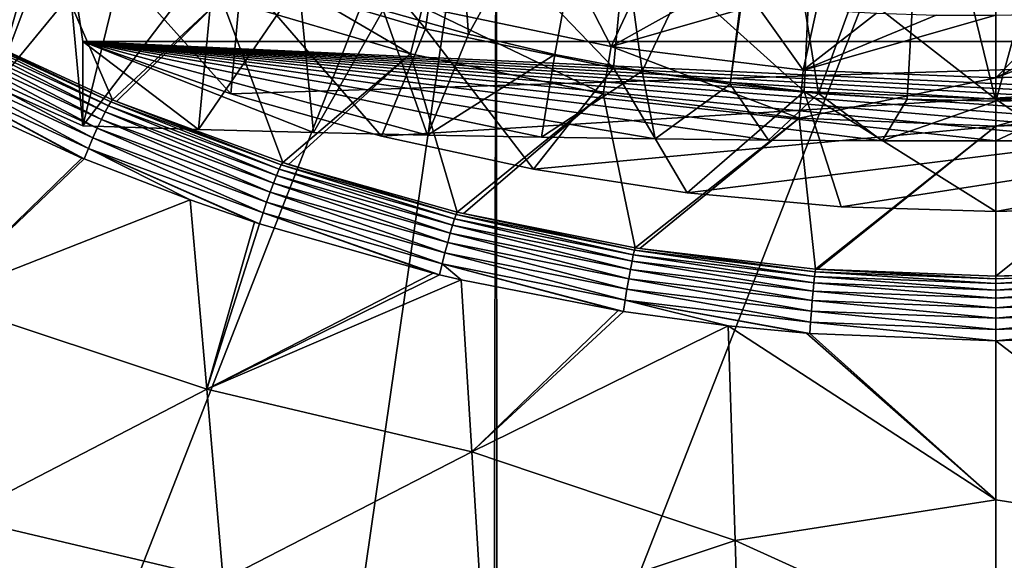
# Model space of a CAD drawing. Header units: metres. Extents: x -22 to 72, y -237 to 23.
# Tile 17 of 256: x -5.01 to 0.04, y -232.99 to -230.21. Entities that reach past the tile are written whole.
import ezdxf

# ---------------------------------------------------------------- set-up
doc = ezdxf.new("R2010")
doc.units = ezdxf.units.M
doc.layers.add('solid_509588_MEDIA_SW0001', color=7, linetype='CONTINUOUS')

msp = doc.modelspace()

# ---------------------------------------------------------------- linework, layer by layer
at = {"layer": 'solid_509588_MEDIA_SW0001'}
for points in [[(-5.131624, -228.319504, 291.315918), (-5.113569, -234.879593, 291.31427), (-2.565586, -228.360062, 291.411469)], [(-5.113569, -234.879593, 291.31427), (-3.510595, -234.912155, 291.382477), (-2.565586, -228.360062, 291.411469)], [(-3.510595, -234.912155, 291.382477), (-2.581462, -234.925323, 291.410309), (-2.565586, -228.360062, 291.411469)], [(-2.581462, -234.925323, 291.410309), (-2.562755, -234.925537, 291.410797), (-2.565586, -228.360062, 291.411469)], [(-2.565586, -228.360062, 291.411469), (-2.562755, -234.925537, 291.410797), (0, -228.377975, 291.443756)], [(0, -228.377975, 291.443756), (2.576303, -234.925766, 291.408142), (2.577901, -228.360229, 291.40921)], [(-2.562755, -234.925537, 291.410797), (0, -234.940979, 291.443756), (0, -228.377975, 291.443756)], [(0, -228.377975, 291.443756), (0, -234.940979, 291.443756), (2.576303, -234.925766, 291.408142)], [(-2.821117, -228.810715, 263.163055), (-2.70877, -230.285095, 263.37027), (-3.147851, -230.161972, 263.352966)], [(-2.821117, -228.810715, 263.163055), (-2.013963, -229.024872, 263.193146), (-2.70877, -230.285095, 263.37027)], [(-2.013963, -229.024872, 263.193146), (-2.264903, -230.389633, 263.384949), (-2.70877, -230.285095, 263.37027)], [(-2.013963, -229.024872, 263.193146), (-1.816592, -230.475494, 263.397034), (-2.264903, -230.389633, 263.384949)], [(-2.013963, -229.024872, 263.193146), (-1.190827, -229.166824, 263.213104), (-1.816592, -230.475494, 263.397034)], [(-1.158178, -229.046158, 263.196136), (-0.911658, -230.590256, 263.413147), (-1.365417, -230.542374, 263.406433)], [(-1.190827, -229.166824, 263.213104), (-1.158178, -229.046158, 263.196136), (-1.365417, -230.542374, 263.406433)], [(-1.158178, -229.046158, 263.196136), (-0.371601, -229.111023, 263.205261), (-0.911658, -230.590256, 263.413147)], [(-0.371601, -229.111023, 263.205261), (-0.456631, -230.618973, 263.417206), (-0.911658, -230.590256, 263.413147)], [(-0.371601, -229.111023, 263.205261), (0, -230.628601, 263.418549), (-0.456631, -230.618973, 263.417206)], [(-0.371601, -229.111023, 263.205261), (0.417764, -229.10907, 263.204987), (0, -230.628601, 263.418549)], [(0.417764, -229.10907, 263.204987), (0.456632, -230.618973, 263.417206), (0, -230.628601, 263.418549)], [(-1.190827, -229.166824, 263.213104), (-1.365417, -230.542374, 263.406433), (-1.816592, -230.475494, 263.397034)], [(-5.680336, -229.194656, 271.800537), (-5.142981, -230.553238, 264.098846), (-4.794254, -229.623627, 271.86084)], [(-5.830291, -229.295029, 273.076935), (-4.92114, -229.735168, 273.138794), (-5.381046, -230.233185, 268.063293)], [(-5.587245, -230.331787, 264.067719), (-5.24261, -229.27684, 263.228577), (-4.839731, -229.488739, 263.258331)], [(-3.739367, -229.281067, 271.812683), (-3.875131, -229.97876, 271.910736), (-2.929892, -230.257431, 271.949921)], [(-2.828429, -229.557343, 271.851532), (-3.739367, -229.281067, 271.812683), (-2.929892, -230.257431, 271.949921)], [(-5.142981, -230.553238, 264.098846), (-5.587245, -230.331787, 264.067719), (-4.839731, -229.488739, 263.258331)], [(-5.142981, -230.553238, 264.098846), (-4.839731, -229.488739, 263.258331), (-4.427948, -229.683578, 263.285736)], [(-2.828429, -229.557343, 271.851532), (-2.929892, -230.257431, 271.949921), (-1.96427, -230.457932, 271.978088)], [(-1.896874, -229.756134, 271.879456), (-2.828429, -229.557343, 271.851532), (-1.96427, -230.457932, 271.978088)], [(-4.794254, -229.623627, 271.86084), (-5.142981, -230.553238, 264.098846), (-4.689734, -230.756195, 264.12735)], [(-4.689734, -230.322556, 267.212891), (-4.794254, -229.623627, 271.86084), (-4.689734, -230.756195, 264.12735)], [(-3.928928, -230.590775, 267.422424), (-3.875131, -229.97876, 271.910736), (-4.794254, -229.623627, 271.86084)], [(-4.689734, -230.322556, 267.212891), (-3.928928, -230.590775, 267.422424), (-4.794254, -229.623627, 271.86084)], [(-4.689734, -230.756195, 264.12735), (-5.142981, -230.553238, 264.098846), (-4.427948, -229.683578, 263.285736)], [(-4.689734, -230.756195, 264.12735), (-4.427948, -229.683578, 263.285736), (-4.008361, -229.86087, 263.310638)], [(-4.92114, -229.735168, 273.138794), (-4.536582, -230.621857, 267.986115), (-5.381046, -230.233185, 268.063293)], [(-4.92114, -229.735168, 273.138794), (-3.97701, -230.09996, 273.190063), (-4.536582, -230.621857, 267.986115)], [(-1.896874, -229.756134, 271.879456), (-1.96427, -230.457932, 271.978088), (-0.985587, -230.57872, 271.995056)], [(-0.951919, -229.875961, 271.896301), (-1.896874, -229.756134, 271.879456), (-0.985587, -230.57872, 271.995056)], [(-4.095118, -230.773941, 264.001038), (-4.689734, -230.756195, 264.12735), (-4.008361, -229.86087, 263.310638)], [(-4.095118, -230.773941, 264.001038), (-4.008361, -229.86087, 263.310638), (-3.581081, -230.020554, 263.333099)], [(-3.896178, -229.865692, 273.157135), (-3.00716, -230.38588, 273.230255), (-3.97701, -230.09996, 273.190063)], [(-3.896178, -229.865692, 273.157135), (-2.945451, -230.145966, 273.196533), (-3.00716, -230.38588, 273.230255)], [(-0.951919, -229.875961, 271.896301), (-0.985587, -230.57872, 271.995056), (0, -230.619095, 272.000732)], [(-0.951919, -229.875961, 271.896301), (0, -230.619095, 272.000732), (0, -229.916, 271.901917)], [(0.951922, -229.875961, 271.896301), (0, -229.916, 271.901917), (0.985584, -230.57872, 271.995056)], [(0, -229.916, 271.901917), (0, -230.619095, 272.000732), (0.985584, -230.57872, 271.995056)], [(-3.928928, -230.590775, 267.422424), (-3.15651, -230.809372, 267.593231), (-3.875131, -229.97876, 271.910736)], [(-3.15651, -230.809372, 267.593231), (-2.929892, -230.257431, 271.949921), (-3.875131, -229.97876, 271.910736)], [(-3.505284, -230.789444, 263.890747), (-4.095118, -230.773941, 264.001038), (-3.581081, -230.020554, 263.333099)], [(-3.505284, -230.789444, 263.890747), (-3.581081, -230.020554, 263.333099), (-3.147851, -230.161972, 263.352966)], [(-2.148716, -230.011322, 273.447327), (-1.975521, -230.347366, 273.224823), (-2.945451, -230.145966, 273.196533)], [(-2.148716, -230.011322, 273.447327), (-1.843222, -230.060547, 273.456909), (-1.975521, -230.347366, 273.224823)], [(-1.843222, -230.060547, 273.456909), (-1.536763, -230.101776, 273.465332), (-1.975521, -230.347366, 273.224823)], [(-3.97701, -230.09996, 273.190063), (-4.517171, -230.629883, 267.984497), (-4.536582, -230.621857, 267.986115)], [(-3.97701, -230.09996, 273.190063), (-3.663261, -230.944656, 267.919861), (-4.517171, -230.629883, 267.984497)], [(-3.97701, -230.09996, 273.190063), (-3.00716, -230.38588, 273.230255), (-3.663261, -230.944656, 267.919861)], [(-1.536763, -230.101776, 273.465332), (-1.229423, -230.13501, 273.472595), (-1.975521, -230.347366, 273.224823)], [(-2.919018, -230.802673, 263.796661), (-3.505284, -230.789444, 263.890747), (-3.147851, -230.161972, 263.352966)], [(-2.919018, -230.802673, 263.796661), (-3.147851, -230.161972, 263.352966), (-2.70877, -230.285095, 263.37027)], [(-2.945451, -230.145966, 273.196533), (-2.016724, -230.591537, 273.259155), (-3.00716, -230.38588, 273.230255)], [(-2.945451, -230.145966, 273.196533), (-1.975521, -230.347366, 273.224823), (-2.016724, -230.591537, 273.259155)], [(-1.229423, -230.13501, 273.472595), (-0.99054, -230.468933, 273.241913), (-1.975521, -230.347366, 273.224823)], [(-1.229423, -230.13501, 273.472595), (-0.921696, -230.160202, 273.478699), (-0.99054, -230.468933, 273.241913)], [(-0.921696, -230.160202, 273.478699), (-0.614139, -230.177368, 273.483643), (-0.99054, -230.468933, 273.241913)], [(-0.614139, -230.177368, 273.483643), (-0.306843, -230.186554, 273.487427), (-0.99054, -230.468933, 273.241913)], [(0.963424, -230.139709, 273.491119), (0.99054, -230.468933, 273.241913), (0, -230.509491, 273.24762)], [(0.642964, -230.16449, 273.491974), (0.963424, -230.139709, 273.491119), (0, -230.509491, 273.24762)], [(0.321741, -230.180527, 273.491608), (0.642964, -230.16449, 273.491974), (0, -230.509491, 273.24762)], [(0.321741, -230.180527, 273.491608), (0, -230.509491, 273.24762), (0, -230.18779, 273.490051)], [(-0.306843, -230.186554, 273.487427), (0, -230.18779, 273.490051), (-0.99054, -230.468933, 273.241913)], [(0, -230.18779, 273.490051), (0, -230.509491, 273.24762), (-0.99054, -230.468933, 273.241913)], [(-5.425454, -230.290939, 267.904236), (-5.406281, -230.262146, 267.952332), (-4.575035, -230.683716, 267.827698)], [(-5.406281, -230.262146, 267.952332), (-5.391263, -230.24263, 268.006195), (-4.558649, -230.653412, 267.875427)], [(-5.406281, -230.262146, 267.952332), (-4.558649, -230.653412, 267.875427), (-4.575035, -230.683716, 267.827698)], [(-5.391263, -230.24263, 268.006195), (-5.381046, -230.233185, 268.063293), (-4.545694, -230.632507, 267.928925)], [(-5.391263, -230.24263, 268.006195), (-4.545694, -230.632507, 267.928925), (-4.558649, -230.653412, 267.875427)], [(-4.545694, -230.632507, 267.928925), (-5.381046, -230.233185, 268.063293), (-4.536582, -230.621857, 267.986115)], [(-3.15651, -230.809372, 267.593231), (-2.374908, -230.978897, 267.725677), (-2.929892, -230.257431, 271.949921)], [(-2.374908, -230.978897, 267.725677), (-1.96427, -230.457932, 271.978088), (-2.929892, -230.257431, 271.949921)], [(-5.473138, -230.371552, 267.832642), (-5.448032, -230.327896, 267.863831), (-4.61547, -230.767578, 267.756561)], [(-5.448032, -230.327896, 267.863831), (-5.425454, -230.290939, 267.904236), (-4.594222, -230.72226, 267.787567)], [(-5.448032, -230.327896, 267.863831), (-4.594222, -230.72226, 267.787567), (-4.61547, -230.767578, 267.756561)], [(-5.425454, -230.290939, 267.904236), (-4.575035, -230.683716, 267.827698), (-4.594222, -230.72226, 267.787567)], [(-4.689734, -230.322556, 267.212891), (-4.689734, -230.756195, 264.12735), (-4.095118, -230.773941, 264.001038)], [(-4.689734, -230.322556, 267.212891), (-4.095118, -230.773941, 264.001038), (-3.505284, -230.789444, 263.890747)], [(-4.689734, -230.322556, 267.212891), (-3.505284, -230.789444, 263.890747), (-2.919018, -230.802673, 263.796661)], [(-4.689734, -230.322556, 267.212891), (-2.919018, -230.802673, 263.796661), (-2.33481, -230.813599, 263.718903)], [(-4.689734, -230.322556, 267.212891), (-2.33481, -230.813599, 263.718903), (-1.751137, -230.822174, 263.657867)], [(-4.689734, -230.322556, 267.212891), (-1.751137, -230.822174, 263.657867), (-1.167629, -230.828354, 263.613922)], [(-4.689734, -230.322556, 267.212891), (-1.167629, -230.828354, 263.613922), (-0.583984, -230.832077, 263.587402)], [(-4.689734, -230.322556, 267.212891), (-0.583984, -230.832077, 263.587402), (0, -230.833328, 263.578491)], [(0.583996, -230.832077, 263.587402), (-4.689734, -230.322556, 267.212891), (0, -230.833328, 263.578491)], [(4.689734, -230.322556, 267.212891), (-3.928928, -230.590775, 267.422424), (-4.689734, -230.322556, 267.212891)], [(1.167649, -230.828354, 263.613922), (-4.689734, -230.322556, 267.212891), (0.583996, -230.832077, 263.587402)], [(1.751163, -230.822174, 263.657867), (-4.689734, -230.322556, 267.212891), (1.167649, -230.828354, 263.613922)], [(2.334841, -230.813599, 263.718933), (-4.689734, -230.322556, 267.212891), (1.751163, -230.822174, 263.657867)], [(2.919046, -230.802673, 263.796661), (-4.689734, -230.322556, 267.212891), (2.334841, -230.813599, 263.718933)], [(3.505303, -230.789444, 263.890778), (-4.689734, -230.322556, 267.212891), (2.919046, -230.802673, 263.796661)], [(4.095126, -230.773941, 264.001038), (-4.689734, -230.322556, 267.212891), (3.505303, -230.789444, 263.890778)], [(4.689734, -230.756195, 264.12735), (-4.689734, -230.322556, 267.212891), (4.095126, -230.773941, 264.001038)], [(4.689734, -230.322556, 267.212891), (-4.689734, -230.322556, 267.212891), (4.689734, -230.756195, 264.12735)], [(4.689734, -230.322556, 267.212891), (-3.15651, -230.809372, 267.593231), (-3.928928, -230.590775, 267.422424)], [(4.689734, -230.322556, 267.212891), (-2.374908, -230.978897, 267.725677), (-3.15651, -230.809372, 267.593231)], [(-2.919018, -230.802673, 263.796661), (-2.70877, -230.285095, 263.37027), (-2.264903, -230.389633, 263.384949)], [(4.689734, -230.322556, 267.212891), (-1.586738, -231.09967, 267.820038), (-2.374908, -230.978897, 267.725677)], [(4.689734, -230.322556, 267.212891), (-0.794473, -231.171982, 267.876526), (-1.586738, -231.09967, 267.820038)], [(4.689734, -230.322556, 267.212891), (0, -231.196075, 267.895355), (-0.794473, -231.171982, 267.876526)], [(4.689734, -230.322556, 267.212891), (0.794472, -231.171982, 267.876526), (0, -231.196075, 267.895355)], [(-5.49979, -230.420227, 267.81192), (-5.473138, -230.371552, 267.832642), (-4.637963, -230.817902, 267.735901)], [(-5.473138, -230.371552, 267.832642), (-4.61547, -230.767578, 267.756561), (-4.637963, -230.817902, 267.735901)], [(-1.975521, -230.347366, 273.224823), (-1.011018, -230.715668, 273.276611), (-2.016724, -230.591537, 273.259155)], [(-1.975521, -230.347366, 273.224823), (-0.99054, -230.468933, 273.241913), (-1.011018, -230.715668, 273.276611)], [(-5.526951, -230.472015, 267.80246), (-5.49979, -230.420227, 267.81192), (-4.660833, -230.871292, 267.726349)], [(-5.49979, -230.420227, 267.81192), (-4.637963, -230.817902, 267.735901), (-4.660833, -230.871292, 267.726349)], [(-3.00716, -230.38588, 273.230255), (-3.633174, -230.954422, 267.917816), (-3.663261, -230.944656, 267.919861)], [(-3.00716, -230.38588, 273.230255), (-2.766965, -231.198517, 267.866516), (-3.633174, -230.954422, 267.917816)], [(-3.00716, -230.38588, 273.230255), (-2.016724, -230.591537, 273.259155), (-2.766965, -231.198517, 267.866516)], [(-2.33481, -230.813599, 263.718903), (-2.919018, -230.802673, 263.796661), (-2.264903, -230.389633, 263.384949)], [(-2.33481, -230.813599, 263.718903), (-2.264903, -230.389633, 263.384949), (-1.816592, -230.475494, 263.397034)], [(-5.553868, -230.525513, 267.804718), (-5.526951, -230.472015, 267.80246), (-4.694668, -230.920944, 267.729218)], [(-5.526951, -230.472015, 267.80246), (-4.683231, -230.92569, 267.728302), (-4.694668, -230.920944, 267.729218)], [(-5.526951, -230.472015, 267.80246), (-4.660833, -230.871292, 267.726349), (-4.683231, -230.92569, 267.728302)], [(-2.374908, -230.978897, 267.725677), (-1.586738, -231.09967, 267.820038), (-1.96427, -230.457932, 271.978088)], [(-1.751137, -230.822174, 263.657867), (-2.33481, -230.813599, 263.718903), (-1.816592, -230.475494, 263.397034)], [(-1.586738, -231.09967, 267.820038), (-0.985587, -230.57872, 271.995056), (-1.96427, -230.457932, 271.978088)], [(-1.751137, -230.822174, 263.657867), (-1.816592, -230.475494, 263.397034), (-1.365417, -230.542374, 263.406433)], [(-0.99054, -230.468933, 273.241913), (0, -230.509491, 273.24762), (-1.011018, -230.715668, 273.276611)], [(0.99054, -230.468933, 273.241913), (1.011018, -230.715668, 273.276611), (0, -230.757065, 273.28241)], [(0, -230.509491, 273.24762), (0.99054, -230.468933, 273.241913), (0, -230.757065, 273.28241)], [(-5.441372, -231.647491, 267.886627), (-5.553868, -230.525513, 267.804718), (-4.694668, -230.920944, 267.729218)], [(0, -230.509491, 273.24762), (0, -230.757065, 273.28241), (-1.011018, -230.715668, 273.276611)], [(-1.167629, -230.828354, 263.613922), (-1.751137, -230.822174, 263.657867), (-1.365417, -230.542374, 263.406433)], [(-1.586738, -231.09967, 267.820038), (-0.794473, -231.171982, 267.876526), (-0.985587, -230.57872, 271.995056)], [(-1.167629, -230.828354, 263.613922), (-1.365417, -230.542374, 263.406433), (-0.911658, -230.590256, 263.413147)], [(0, -231.196075, 267.895355), (0, -230.619095, 272.000732), (-0.985587, -230.57872, 271.995056)], [(-0.794473, -231.171982, 267.876526), (0, -231.196075, 267.895355), (-0.985587, -230.57872, 271.995056)], [(0.794472, -231.171982, 267.876526), (0.985584, -230.57872, 271.995056), (0, -230.619095, 272.000732)], [(-3.681553, -230.978287, 267.809784), (-4.558649, -230.653412, 267.875427), (-4.545694, -230.632507, 267.928925)], [(-3.670915, -230.956268, 267.862976), (-4.545694, -230.632507, 267.928925), (-4.536582, -230.621857, 267.986115)], [(-3.670915, -230.956268, 267.862976), (-3.681553, -230.978287, 267.809784), (-4.545694, -230.632507, 267.928925)], [(-3.670915, -230.956268, 267.862976), (-4.536582, -230.621857, 267.986115), (-4.517171, -230.629883, 267.984497)], [(-3.670915, -230.956268, 267.862976), (-4.517171, -230.629883, 267.984497), (-3.663261, -230.944656, 267.919861)], [(-2.016724, -230.591537, 273.259155), (-2.735141, -231.206161, 267.864899), (-2.766965, -231.198517, 267.866516)], [(-2.016724, -230.591537, 273.259155), (-1.853117, -231.381256, 267.828125), (-2.735141, -231.206161, 267.864899)], [(-2.016724, -230.591537, 273.259155), (-1.011018, -230.715668, 273.276611), (-1.853117, -231.381256, 267.828125)], [(-0.583984, -230.832077, 263.587402), (-1.167629, -230.828354, 263.613922), (-0.911658, -230.590256, 263.413147)], [(-0.583984, -230.832077, 263.587402), (-0.911658, -230.590256, 263.413147), (-0.456631, -230.618973, 263.417206)], [(-0.583984, -230.832077, 263.587402), (-0.456631, -230.618973, 263.417206), (0, -230.628601, 263.418549)], [(0, -230.833328, 263.578491), (-0.583984, -230.832077, 263.587402), (0, -230.628601, 263.418549)], [(0.456632, -230.618973, 263.417206), (0, -230.833328, 263.578491), (0, -230.628601, 263.418549)], [(0.456632, -230.618973, 263.417206), (0.583996, -230.832077, 263.587402), (0, -230.833328, 263.578491)], [(0.794472, -231.171982, 267.876526), (0, -230.619095, 272.000732), (0, -231.196075, 267.895355)], [(-3.710495, -231.049637, 267.722321), (-4.594222, -230.72226, 267.787567), (-4.575035, -230.683716, 267.827698)], [(-3.694915, -231.009811, 267.762299), (-4.575035, -230.683716, 267.827698), (-4.558649, -230.653412, 267.875427)], [(-3.694915, -231.009811, 267.762299), (-3.710495, -231.049637, 267.722321), (-4.575035, -230.683716, 267.827698)], [(-3.681553, -230.978287, 267.809784), (-3.694915, -231.009811, 267.762299), (-4.558649, -230.653412, 267.875427)], [(-3.727697, -231.096283, 267.691406), (-4.61547, -230.767578, 267.756561), (-4.594222, -230.72226, 267.787567)], [(-3.710495, -231.049637, 267.722321), (-3.727697, -231.096283, 267.691406), (-4.594222, -230.72226, 267.787567)], [(-1.011018, -230.715668, 273.276611), (-1.828514, -231.385147, 267.827332), (-1.853117, -231.381256, 267.828125)], [(-1.011018, -230.715668, 273.276611), (-0.927372, -231.49118, 267.806366), (-1.828514, -231.385147, 267.827332)], [(-1.011018, -230.715668, 273.276611), (0, -230.757065, 273.28241), (-0.927372, -231.49118, 267.806366)], [(1.011018, -230.715668, 273.276611), (0, -231.527298, 267.80188), (0, -230.757065, 273.28241)], [(0.916445, -231.492035, 267.806213), (0, -231.527298, 267.80188), (1.011018, -230.715668, 273.276611)], [(-3.745868, -231.147934, 267.670685), (-4.637963, -230.817902, 267.735901), (-4.61547, -230.767578, 267.756561)], [(-3.727697, -231.096283, 267.691406), (-3.745868, -231.147934, 267.670685), (-4.61547, -230.767578, 267.756561)], [(0, -230.757065, 273.28241), (-0.91645, -231.492035, 267.806213), (-0.927372, -231.49118, 267.806366)], [(0, -230.757065, 273.28241), (0, -231.527298, 267.80188), (-0.91645, -231.492035, 267.806213)], [(-3.764315, -231.202637, 267.66098), (-4.660833, -230.871292, 267.726349), (-4.637963, -230.817902, 267.735901)], [(-3.745868, -231.147934, 267.670685), (-3.764315, -231.202637, 267.66098), (-4.637963, -230.817902, 267.735901)], [(-4.139025, -231.136108, 267.687012), (-4.683231, -230.92569, 267.728302), (-4.660833, -230.871292, 267.726349)], [(-3.808235, -231.249832, 267.664337), (-4.139025, -231.136108, 267.687012), (-4.660833, -230.871292, 267.726349)], [(-3.782497, -231.258255, 267.662659), (-3.808235, -231.249832, 267.664337), (-4.660833, -230.871292, 267.726349)], [(-3.764315, -231.202637, 267.66098), (-3.782497, -231.258255, 267.662659), (-4.660833, -230.871292, 267.726349)], [(-5.441372, -231.647491, 267.886627), (-4.694668, -230.920944, 267.729218), (-4.683231, -230.92569, 267.728302)], [(-5.441372, -231.647491, 267.886627), (-4.683231, -230.92569, 267.728302), (-4.139025, -231.136108, 267.687012)], [(-2.79118, -231.266388, 267.709625), (-3.694915, -231.009811, 267.762299), (-3.681553, -230.978287, 267.809784)], [(-2.781026, -231.233887, 267.756927), (-3.681553, -230.978287, 267.809784), (-3.670915, -230.956268, 267.862976)], [(-2.781026, -231.233887, 267.756927), (-2.79118, -231.266388, 267.709625), (-3.681553, -230.978287, 267.809784)], [(-2.772906, -231.210953, 267.809906), (-3.670915, -230.956268, 267.862976), (-3.663261, -230.944656, 267.919861)], [(-2.772906, -231.210953, 267.809906), (-2.781026, -231.233887, 267.756927), (-3.670915, -230.956268, 267.862976)], [(-2.772906, -231.210953, 267.809906), (-3.663261, -230.944656, 267.919861), (-3.633174, -230.954422, 267.917816)], [(-2.772906, -231.210953, 267.809906), (-3.633174, -230.954422, 267.917816), (-2.766965, -231.198517, 267.866516)], [(-2.802983, -231.307266, 267.6698), (-3.710495, -231.049637, 267.722321), (-3.694915, -231.009811, 267.762299)], [(-2.79118, -231.266388, 267.709625), (-2.802983, -231.307266, 267.6698), (-3.694915, -231.009811, 267.762299)], [(-2.81599, -231.35495, 267.638916), (-3.727697, -231.096283, 267.691406), (-3.710495, -231.049637, 267.722321)], [(-2.802983, -231.307266, 267.6698), (-2.81599, -231.35495, 267.638916), (-3.710495, -231.049637, 267.722321)], [(-4.053297, -232.108109, 267.774933), (-5.441372, -231.647491, 267.886627), (-4.139025, -231.136108, 267.687012)], [(-4.053297, -232.108109, 267.774933), (-4.139025, -231.136108, 267.687012), (-3.808235, -231.249832, 267.664337)], [(-2.829711, -231.407654, 267.618164), (-3.745868, -231.147934, 267.670685), (-3.727697, -231.096283, 267.691406)], [(-2.81599, -231.35495, 267.638916), (-2.829711, -231.407654, 267.618164), (-3.727697, -231.096283, 267.691406)], [(-2.843627, -231.463394, 267.608337), (-3.764315, -231.202637, 267.66098), (-3.745868, -231.147934, 267.670685)], [(-2.829711, -231.407654, 267.618164), (-2.843627, -231.463394, 267.608337), (-3.745868, -231.147934, 267.670685)], [(-2.891244, -231.511765, 267.61145), (-3.782497, -231.258255, 267.662659), (-3.764315, -231.202637, 267.66098)], [(-2.857376, -231.519974, 267.609772), (-2.891244, -231.511765, 267.61145), (-3.764315, -231.202637, 267.66098)], [(-2.843627, -231.463394, 267.608337), (-2.857376, -231.519974, 267.609772), (-3.764315, -231.202637, 267.66098)], [(-1.869284, -231.451157, 267.671722), (-2.79118, -231.266388, 267.709625), (-2.781026, -231.233887, 267.756927)], [(-1.862508, -231.417923, 267.718872), (-2.781026, -231.233887, 267.756927), (-2.772906, -231.210953, 267.809906)], [(-1.862508, -231.417923, 267.718872), (-1.869284, -231.451157, 267.671722), (-2.781026, -231.233887, 267.756927)], [(-1.857086, -231.394318, 267.771667), (-2.772906, -231.210953, 267.809906), (-2.766965, -231.198517, 267.866516)], [(-1.857086, -231.394318, 267.771667), (-1.862508, -231.417923, 267.718872), (-2.772906, -231.210953, 267.809906)], [(-1.857086, -231.394318, 267.771667), (-2.766965, -231.198517, 267.866516), (-2.735141, -231.206161, 267.864899)], [(-1.857086, -231.394318, 267.771667), (-2.735141, -231.206161, 267.864899), (-1.853117, -231.381256, 267.828125)], [(-4.053297, -232.108109, 267.774933), (-3.808235, -231.249832, 267.664337), (-3.782497, -231.258255, 267.662659)], [(-4.053297, -232.108109, 267.774933), (-3.782497, -231.258255, 267.662659), (-2.891244, -231.511765, 267.61145)], [(-1.877158, -231.492767, 267.631958), (-2.802983, -231.307266, 267.6698), (-2.79118, -231.266388, 267.709625)], [(-1.869284, -231.451157, 267.671722), (-1.877158, -231.492767, 267.631958), (-2.79118, -231.266388, 267.709625)], [(-1.885837, -231.541229, 267.601135), (-2.81599, -231.35495, 267.638916), (-2.802983, -231.307266, 267.6698)], [(-1.877158, -231.492767, 267.631958), (-1.885837, -231.541229, 267.601135), (-2.802983, -231.307266, 267.6698)], [(-1.894994, -231.594681, 267.580353), (-2.829711, -231.407654, 267.618164), (-2.81599, -231.35495, 267.638916)], [(-1.885837, -231.541229, 267.601135), (-1.894994, -231.594681, 267.580353), (-2.81599, -231.35495, 267.638916)], [(-0.931809, -231.528625, 267.697296), (-1.862508, -231.417923, 267.718872), (-1.857086, -231.394318, 267.771667)], [(-0.929205, -231.504623, 267.75), (-1.857086, -231.394318, 267.771667), (-1.853117, -231.381256, 267.828125)], [(-0.929205, -231.504623, 267.75), (-0.931809, -231.528625, 267.697296), (-1.857086, -231.394318, 267.771667)], [(-0.929205, -231.504623, 267.75), (-1.853117, -231.381256, 267.828125), (-1.828514, -231.385147, 267.827332)], [(-0.929205, -231.504623, 267.75), (-1.828514, -231.385147, 267.827332), (-0.927372, -231.49118, 267.806366)], [(-1.904287, -231.651154, 267.570404), (-2.843627, -231.463394, 267.608337), (-2.829711, -231.407654, 267.618164)], [(-1.894994, -231.594681, 267.580353), (-1.904287, -231.651154, 267.570404), (-2.829711, -231.407654, 267.618164)], [(-0.935095, -231.562302, 267.650238), (-1.869284, -231.451157, 267.671722), (-1.862508, -231.417923, 267.718872)], [(-0.931809, -231.528625, 267.697296), (-0.935095, -231.562302, 267.650238), (-1.862508, -231.417923, 267.718872)], [(-2.746386, -231.546204, 267.604431), (-2.857376, -231.519974, 267.609772), (-2.843627, -231.463394, 267.608337)], [(-1.940303, -231.704117, 267.57251), (-2.746386, -231.546204, 267.604431), (-2.843627, -231.463394, 267.608337)], [(-1.913103, -231.708481, 267.571625), (-1.940303, -231.704117, 267.57251), (-2.843627, -231.463394, 267.608337)], [(-1.904287, -231.651154, 267.570404), (-1.913103, -231.708481, 267.571625), (-2.843627, -231.463394, 267.608337)], [(-0.943203, -231.653259, 267.579742), (-1.885837, -231.541229, 267.601135), (-1.877158, -231.492767, 267.631958)], [(-0.938941, -231.60437, 267.610565), (-1.877158, -231.492767, 267.631958), (-1.869284, -231.451157, 267.671722)], [(-0.938941, -231.60437, 267.610565), (-0.943203, -231.653259, 267.579742), (-1.877158, -231.492767, 267.631958)], [(-0.935095, -231.562302, 267.650238), (-0.938941, -231.60437, 267.610565), (-1.869284, -231.451157, 267.671722)], [(-0.000117, -231.540863, 267.745575), (-0.929205, -231.504623, 267.75), (-0.927372, -231.49118, 267.806366)], [(-0.000117, -231.540863, 267.745575), (-0.927372, -231.49118, 267.806366), (-0.91645, -231.492035, 267.806213)], [(-0.000117, -231.540863, 267.745575), (-0.91645, -231.492035, 267.806213), (0, -231.527298, 267.80188)], [(0.932929, -231.504333, 267.750061), (0, -231.527298, 267.80188), (0.916445, -231.492035, 267.806213)], [(-4.053297, -232.108109, 267.774933), (-2.891244, -231.511765, 267.61145), (-2.857376, -231.519974, 267.609772)], [(-4.053297, -232.108109, 267.774933), (-2.857376, -231.519974, 267.609772), (-2.746386, -231.546204, 267.604431)], [(-2.691156, -232.429626, 267.697479), (-4.053297, -232.108109, 267.774933), (-2.746386, -231.546204, 267.604431)], [(-2.691156, -232.429626, 267.697479), (-2.746386, -231.546204, 267.604431), (-1.940303, -231.704117, 267.57251)], [(-0.947722, -231.707169, 267.558929), (-1.894994, -231.594681, 267.580353), (-1.885837, -231.541229, 267.601135)], [(-0.943203, -231.653259, 267.579742), (-0.947722, -231.707169, 267.558929), (-1.885837, -231.541229, 267.601135)], [(-0.00025, -231.59877, 267.645905), (-0.935095, -231.562302, 267.650238), (-0.931809, -231.528625, 267.697296)], [(-0.0002, -231.564987, 267.692932), (-0.931809, -231.528625, 267.697296), (-0.929205, -231.504623, 267.75)], [(-0.0002, -231.564987, 267.692932), (-0.00025, -231.59877, 267.645905), (-0.931809, -231.528625, 267.697296)], [(-0.000117, -231.540863, 267.745575), (-0.0002, -231.564987, 267.692932), (-0.929205, -231.504623, 267.75)], [(0.935544, -231.528336, 267.697357), (-0.00025, -231.59877, 267.645905), (-0.0002, -231.564987, 267.692932)], [(0.935544, -231.528336, 267.697357), (0.938845, -231.561996, 267.650299), (-0.00025, -231.59877, 267.645905)], [(0.932929, -231.504333, 267.750061), (-0.0002, -231.564987, 267.692932), (-0.000117, -231.540863, 267.745575)], [(0.932929, -231.504333, 267.750061), (0.935544, -231.528336, 267.697357), (-0.0002, -231.564987, 267.692932)], [(0.932929, -231.504333, 267.750061), (-0.000117, -231.540863, 267.745575), (0, -231.527298, 267.80188)], [(-0.95233, -231.764084, 267.548889), (-1.904287, -231.651154, 267.570404), (-1.894994, -231.594681, 267.580353)], [(-0.947722, -231.707169, 267.558929), (-0.95233, -231.764084, 267.548889), (-1.894994, -231.594681, 267.580353)], [(-0.000267, -231.640976, 267.606232), (-0.938941, -231.60437, 267.610565), (-0.935095, -231.562302, 267.650238)], [(-0.00025, -231.59877, 267.645905), (-0.000267, -231.640976, 267.606232), (-0.935095, -231.562302, 267.650238)], [(0.938845, -231.561996, 267.650299), (-0.000267, -231.640976, 267.606232), (-0.00025, -231.59877, 267.645905)], [(0.938845, -231.561996, 267.650299), (0.942707, -231.604065, 267.610596), (-0.000267, -231.640976, 267.606232)], [(-4.053297, -232.108109, 267.774933), (-5.325065, -232.767288, 267.969879), (-5.441372, -231.647491, 267.886627)], [(-0.00025, -231.690002, 267.575409), (-0.943203, -231.653259, 267.579742), (-0.938941, -231.60437, 267.610565)], [(-0.000267, -231.640976, 267.606232), (-0.00025, -231.690002, 267.575409), (-0.938941, -231.60437, 267.610565)], [(0.942707, -231.604065, 267.610596), (-0.00025, -231.690002, 267.575409), (-0.000267, -231.640976, 267.606232)], [(0.942707, -231.604065, 267.610596), (0.946987, -231.652969, 267.579773), (-0.00025, -231.690002, 267.575409)], [(-1.375034, -231.781754, 267.557373), (-1.913103, -231.708481, 267.571625), (-1.904287, -231.651154, 267.570404)], [(-0.972369, -231.820602, 267.550262), (-1.375034, -231.781754, 267.557373), (-1.904287, -231.651154, 267.570404)], [(-0.956687, -231.821854, 267.550049), (-0.972369, -231.820602, 267.550262), (-1.904287, -231.651154, 267.570404)], [(-0.95233, -231.764084, 267.548889), (-0.956687, -231.821854, 267.550049), (-1.904287, -231.651154, 267.570404)], [(-0.0002, -231.744049, 267.554596), (-0.947722, -231.707169, 267.558929), (-0.943203, -231.653259, 267.579742)], [(-0.00025, -231.690002, 267.575409), (-0.0002, -231.744049, 267.554596), (-0.943203, -231.653259, 267.579742)], [(0.946987, -231.652969, 267.579773), (-0.0002, -231.744049, 267.554596), (-0.00025, -231.690002, 267.575409)], [(0.946987, -231.652969, 267.579773), (0.951526, -231.706879, 267.55896), (-0.0002, -231.744049, 267.554596)], [(-2.691156, -232.429626, 267.697479), (-1.940303, -231.704117, 267.57251), (-1.913103, -231.708481, 267.571625)], [(-2.691156, -232.429626, 267.697479), (-1.913103, -231.708481, 267.571625), (-1.375034, -231.781754, 267.557373)], [(-0.000117, -231.801086, 267.544556), (-0.95233, -231.764084, 267.548889), (-0.947722, -231.707169, 267.558929)], [(-0.0002, -231.744049, 267.554596), (-0.000117, -231.801086, 267.544556), (-0.947722, -231.707169, 267.558929)], [(0.951526, -231.706879, 267.55896), (-0.000117, -231.801086, 267.544556), (-0.0002, -231.744049, 267.554596)], [(0.951526, -231.706879, 267.55896), (0.956152, -231.763779, 267.54895), (-0.000117, -231.801086, 267.544556)], [(-2.691156, -232.429626, 267.697479), (-1.375034, -231.781754, 267.557373), (-1.340116, -232.8853, 267.684326)], [(0, -232.675674, 267.641388), (-1.375034, -231.781754, 267.557373), (-0.972369, -231.820602, 267.550262)], [(-1.340116, -232.8853, 267.684326), (-1.375034, -231.781754, 267.557373), (0, -232.675674, 267.641388)], [(0, -231.858994, 267.545624), (-0.956687, -231.821854, 267.550049), (-0.95233, -231.764084, 267.548889)], [(-0.000117, -231.801086, 267.544556), (0, -231.858994, 267.545624), (-0.95233, -231.764084, 267.548889)], [(0.956152, -231.763779, 267.54895), (0, -231.858994, 267.545624), (-0.000117, -231.801086, 267.544556)], [(0.956152, -231.763779, 267.54895), (0.960527, -231.821548, 267.550079), (0, -231.858994, 267.545624)], [(0, -232.675674, 267.641388), (-0.972369, -231.820602, 267.550262), (-0.956687, -231.821854, 267.550049)], [(0, -232.675674, 267.641388), (-0.956687, -231.821854, 267.550049), (0, -231.858994, 267.545624)], [(1.337443, -232.885559, 267.684265), (0, -231.858994, 267.545624), (0.960527, -231.821548, 267.550079)], [(1.337443, -232.885559, 267.684265), (0, -232.675674, 267.641388), (0, -231.858994, 267.545624)], [(-4.053297, -232.108109, 267.774933), (-3.969074, -233.087814, 267.865784), (-5.325065, -232.767288, 267.969879)], [(-2.691156, -232.429626, 267.697479), (-3.969074, -233.087814, 267.865784), (-4.053297, -232.108109, 267.774933)], [(-2.691156, -232.429626, 267.697479), (-2.636799, -233.317703, 267.792999), (-3.969074, -233.087814, 267.865784)], [(-2.691156, -232.429626, 267.697479), (-1.340116, -232.8853, 267.684326), (-2.636799, -233.317703, 267.792999)], [(-1.340116, -232.8853, 267.684326), (0, -232.675674, 267.641388), (0, -233.492401, 267.738922)], [(1.337443, -232.885559, 267.684265), (0, -233.492401, 267.738922), (0, -232.675674, 267.641388)], [(-3.969074, -233.087814, 267.865784), (-5.204947, -233.884888, 268.054535), (-5.325065, -232.767288, 267.969879)], [(-2.636799, -233.317703, 267.792999), (-1.340116, -232.8853, 267.684326), (-1.304478, -233.998215, 267.815582)], [(-1.304478, -233.998215, 267.815582), (-1.340116, -232.8853, 267.684326), (0, -233.492401, 267.738922)], [(1.337443, -232.885559, 267.684265), (1.301878, -233.998398, 267.815521), (0, -233.492401, 267.738922)]]:
    msp.add_3dface(points, dxfattribs=at)

doc.saveas('drawing.dxf')
